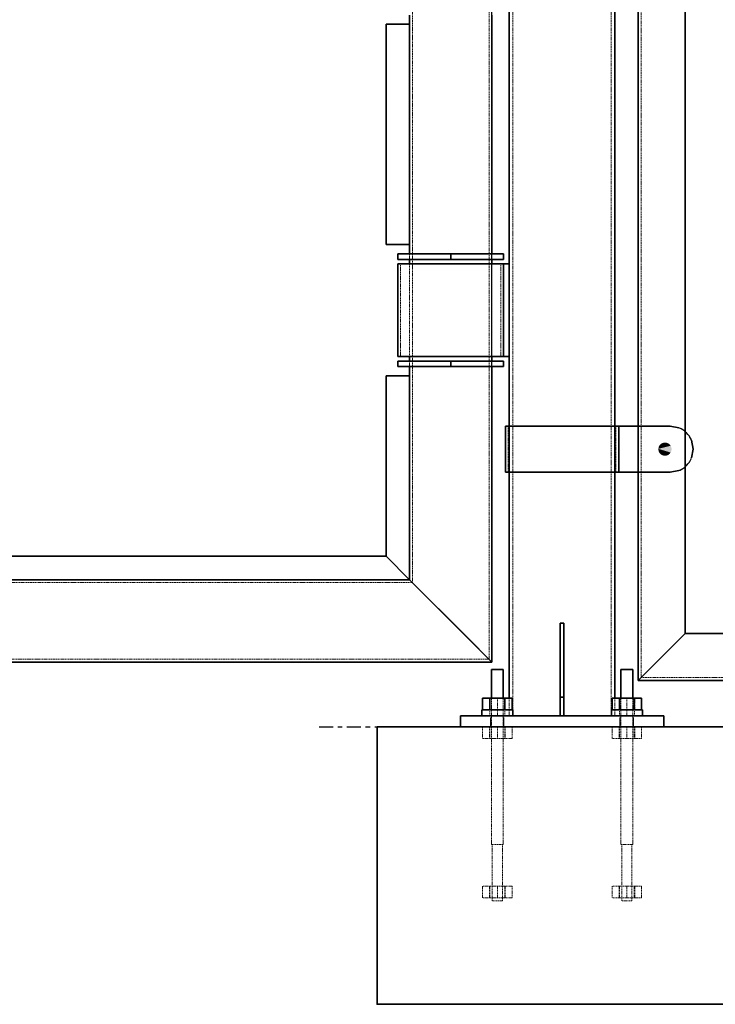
# Model space of a CAD drawing. Header units: millimetres. Extents: x 87190 to 157510, y -45248 to -22739.
# Tile 3 of 20: x 88944 to 89696, y -32898 to -31833. Entities that reach past the tile are written whole.
import ezdxf

# ---------------------------------------------------------------- set-up
doc = ezdxf.new("R2010")
doc.units = ezdxf.units.MM
doc.header["$LTSCALE"] = 5
for name, pattern in [('HIDDEN', [0.375, 0.25, -0.125]), ('XKITLINE00', [0]), ('XKITLINE01', [4, 1, -1, 1, -1]), ('XKITLINE02', [4, 2, -2]), ('XKITLINE03', [6, 3, -1, 1, -1])]:
    doc.linetypes.add(name, pattern=pattern)
for name, color, linetype, lineweight in [('C-PRI', 134, 'Continuous', 35), ('S-NUEVA', 3, 'Continuous', 35), ('S-PRI-OCU', 30, 'HIDDEN', 9)]:
    doc.layers.add(name, color=color, linetype=linetype, lineweight=lineweight)

msp = doc.modelspace()

# ---------------------------------------------------------------- linework, layer by layer
at = {"ltscale": 5}
msp.add_line((89454.2, -32527.6), (89454.2, -30427.6), dxfattribs=at)
at = {"color": 8, "linetype": 'XKITLINE02'}
for p, q in [((89452.9, -32597.6), (89452.9, -32585.6)), ((89452.9, -32597.6), (89452.9, -32585.6)), ((89467.2, -32597.6), (89467.2, -32585.6)), ((89467.2, -32597.6), (89467.2, -32585.6)), ((89592.9, -32597.6), (89592.9, -32585.6)), ((89592.9, -32597.6), (89592.9, -32585.6)), ((89607.2, -32597.6), (89607.2, -32585.6)), ((89607.2, -32597.6), (89607.2, -32585.6))]:
    msp.add_line(p, q, dxfattribs=at)
at = {"color": 251, "linetype": 'XKITLINE03'}
msp.add_line((89267.5, -32597.6), (89817.9, -32597.6), dxfattribs=at)
at = {"color": 135, "linetype": 'XKITLINE00'}
for p, q in [((89380.1, -32597.6), (89680.1, -32597.6)), ((89545.9, -32597.6), (89745.9, -32597.6))]:
    msp.add_line(p, q, dxfattribs=at)
at = {"linetype": 'XKITLINE00'}
for start, end in [(22.5, 67.5), (292.5, 337.5)]:
    msp.add_arc((89646.8, -32297.6), 25, start, end, dxfattribs=at)
at = {"color": 134, "linetype": 'XKITLINE01'}
for start, end in [(22.5, 67.5), (292.5, 337.5)]:
    msp.add_arc((89646.8, -32297.6), 25, start, end, dxfattribs=at)
at = {"color": 8, "linetype": 'Continuous'}
for points in [[(89634.1, -32297.2), (89642.6, -32290.6), (89642.3, -32290.5)], [(89634.1, -32297.2), (89642.3, -32290.5), (89641.9, -32290.5)], [(89634.1, -32297.2), (89641.9, -32290.5), (89641.6, -32290.5)], [(89634.1, -32297.2), (89641.6, -32290.5), (89641.2, -32290.5)], [(89634.1, -32297.2), (89641.2, -32290.5), (89640.9, -32290.5)], [(89634.1, -32297.2), (89640.9, -32290.5), (89640.5, -32290.5)], [(89634.1, -32297.2), (89640.5, -32290.5), (89640.2, -32290.5)], [(89634.1, -32297.2), (89640.2, -32290.5), (89639.8, -32290.6)], [(89634.1, -32297.2), (89643, -32290.7), (89642.6, -32290.6)], [(89634.1, -32297.2), (89639.8, -32290.6), (89639.5, -32290.7)], [(89634.1, -32297.2), (89643.3, -32290.8), (89643, -32290.7)], [(89634.1, -32297.2), (89639.5, -32290.7), (89639.2, -32290.8)], [(89634.1, -32297.2), (89643.6, -32290.9), (89643.3, -32290.8)], [(89634.1, -32297.2), (89639.2, -32290.8), (89638.8, -32290.9)], [(89634.1, -32297.2), (89644, -32291), (89643.6, -32290.9)], [(89634.1, -32297.2), (89638.8, -32290.9), (89638.5, -32291)], [(89634.1, -32297.2), (89644.3, -32291.1), (89644, -32291)], [(89634.1, -32297.2), (89638.5, -32291), (89638.2, -32291.1)], [(89634.1, -32297.2), (89644.6, -32291.3), (89644.3, -32291.1)], [(89634.1, -32297.2), (89638.2, -32291.1), (89637.9, -32291.3)], [(89634.1, -32297.2), (89644.9, -32291.5), (89644.6, -32291.3)], [(89634.1, -32297.2), (89637.9, -32291.3), (89637.6, -32291.5)], [(89634.1, -32297.2), (89645.2, -32291.6), (89644.9, -32291.5)], [(89634.1, -32297.2), (89637.6, -32291.5), (89637.3, -32291.6)], [(89634.1, -32297.2), (89645.5, -32291.8), (89645.2, -32291.6)], [(89634.1, -32297.2), (89637.3, -32291.6), (89637, -32291.8)], [(89634.1, -32297.2), (89645.7, -32292.1), (89645.5, -32291.8)], [(89634.1, -32297.2), (89637, -32291.8), (89636.7, -32292.1)], [(89634.1, -32297.2), (89646, -32292.3), (89645.7, -32292.1)], [(89634.1, -32297.2), (89636.7, -32292.1), (89636.5, -32292.3)], [(89634.1, -32297.2), (89646.3, -32292.5), (89646, -32292.3)], [(89634.1, -32297.2), (89636.5, -32292.3), (89636.2, -32292.5)], [(89634.1, -32297.2), (89646.5, -32292.8), (89646.3, -32292.5)], [(89634.1, -32297.2), (89636.2, -32292.5), (89636, -32292.8)], [(89634.1, -32297.2), (89646.7, -32293), (89646.5, -32292.8)], [(89634.1, -32297.2), (89636, -32292.8), (89635.7, -32293)], [(89634.1, -32297.2), (89646.9, -32293.3), (89646.7, -32293)], [(89634.1, -32297.2), (89635.7, -32293), (89635.5, -32293.3)], [(89634.1, -32297.2), (89647.1, -32293.6), (89646.9, -32293.3)], [(89634.1, -32297.2), (89635.5, -32293.3), (89635.3, -32293.6)], [(89634.1, -32297.2), (89647.3, -32293.9), (89647.1, -32293.6)], [(89634.1, -32297.2), (89635.3, -32293.6), (89635.1, -32293.9)], [(89634.1, -32297.2), (89647.5, -32294.2), (89647.3, -32293.9)], [(89634.1, -32297.2), (89635.1, -32293.9), (89635, -32294.2)], [(89634.1, -32297.2), (89647.7, -32294.5), (89647.5, -32294.2)], [(89634.1, -32297.2), (89635, -32294.2), (89634.8, -32294.5)], [(89634.1, -32297.2), (89647.8, -32294.8), (89647.7, -32294.5)], [(89634.1, -32297.2), (89634.8, -32294.5), (89634.7, -32294.8)], [(89634.1, -32297.2), (89647.9, -32295.2), (89647.8, -32294.8)], [(89634.1, -32297.2), (89634.7, -32294.8), (89634.5, -32295.2)], [(89634.1, -32297.2), (89648, -32295.5), (89647.9, -32295.2)], [(89634.1, -32297.2), (89634.5, -32295.2), (89634.4, -32295.5)], [(89634.1, -32297.2), (89648.1, -32295.8), (89648, -32295.5)], [(89634.1, -32297.2), (89634.4, -32295.5), (89634.3, -32295.8)], [(89634.1, -32297.2), (89648.2, -32296.2), (89648.1, -32295.8)], [(89634.1, -32297.2), (89634.3, -32295.8), (89634.3, -32296.2)], [(89634.1, -32297.2), (89648.3, -32296.5), (89648.2, -32296.2)], [(89634.1, -32297.2), (89634.3, -32296.2), (89634.2, -32296.5)], [(89634.1, -32297.2), (89648.3, -32296.9), (89648.3, -32296.5)], [(89634.1, -32297.2), (89634.2, -32296.5), (89634.2, -32296.9)], [(89634.1, -32297.2), (89648.3, -32297.2), (89648.3, -32296.9)], [(89634.1, -32297.2), (89634.1, -32297.6), (89634.1, -32297.9)], [(89634.1, -32297.2), (89634.1, -32297.9), (89634.2, -32298.2)], [(89634.1, -32297.2), (89634.2, -32298.2), (89634.2, -32298.6)], [(89634.1, -32297.2), (89634.2, -32298.6), (89634.3, -32298.9)], [(89634.1, -32297.2), (89634.3, -32298.9), (89634.3, -32299.3)], [(89634.1, -32297.2), (89634.3, -32299.3), (89634.4, -32299.6)], [(89634.1, -32297.2), (89634.4, -32299.6), (89634.5, -32299.9)], [(89634.1, -32297.2), (89634.5, -32299.9), (89634.7, -32300.3)], [(89634.1, -32297.2), (89634.7, -32300.3), (89634.8, -32300.6)], [(89634.1, -32297.2), (89634.8, -32300.6), (89635, -32300.9)], [(89634.1, -32297.2), (89635, -32300.9), (89635.1, -32301.2)], [(89634.1, -32297.2), (89635.1, -32301.2), (89635.3, -32301.5)], [(89634.1, -32297.2), (89635.3, -32301.5), (89635.5, -32301.8)], [(89634.1, -32297.2), (89635.5, -32301.8), (89635.7, -32302.1)], [(89634.1, -32297.2), (89635.7, -32302.1), (89636, -32302.3)], [(89634.1, -32297.2), (89636, -32302.3), (89636.2, -32302.6)], [(89634.1, -32297.2), (89636.2, -32302.6), (89636.5, -32302.8)], [(89634.1, -32297.2), (89636.5, -32302.8), (89636.7, -32303)], [(89634.1, -32297.2), (89636.7, -32303), (89637, -32303.3)], [(89634.1, -32297.2), (89637, -32303.3), (89637.3, -32303.5)], [(89634.1, -32297.2), (89637.3, -32303.5), (89637.6, -32303.6)], [(89634.1, -32297.2), (89637.6, -32303.6), (89637.9, -32303.8)], [(89634.1, -32297.2), (89637.9, -32303.8), (89638.2, -32304)], [(89634.1, -32297.2), (89638.2, -32304), (89638.5, -32304.1)], [(89634.1, -32297.2), (89638.5, -32304.1), (89638.8, -32304.2)], [(89634.1, -32297.2), (89638.8, -32304.2), (89639.2, -32304.3)], [(89634.1, -32297.2), (89639.2, -32304.3), (89639.5, -32304.4)], [(89634.1, -32297.2), (89639.5, -32304.4), (89639.8, -32304.5)], [(89634.1, -32297.2), (89639.8, -32304.5), (89640.2, -32304.6)], [(89634.1, -32297.2), (89640.2, -32304.6), (89640.5, -32304.6)], [(89634.1, -32297.2), (89640.5, -32304.6), (89640.9, -32304.6)], [(89634.1, -32297.2), (89640.9, -32304.6), (89641.2, -32304.7)], [(89634.1, -32297.2), (89641.2, -32304.7), (89641.6, -32304.6)], [(89634.1, -32297.2), (89641.6, -32304.6), (89641.9, -32304.6)], [(89634.1, -32297.2), (89641.9, -32304.6), (89642.3, -32304.6)], [(89634.1, -32297.2), (89642.3, -32304.6), (89642.6, -32304.5)], [(89634.1, -32297.2), (89642.6, -32304.5), (89643, -32304.4)], [(89634.1, -32297.2), (89643, -32304.4), (89643.3, -32304.3)], [(89634.1, -32297.2), (89643.3, -32304.3), (89643.6, -32304.2)], [(89634.1, -32297.2), (89643.6, -32304.2), (89644, -32304.1)], [(89634.1, -32297.2), (89644, -32304.1), (89644.3, -32304)], [(89634.1, -32297.2), (89644.3, -32304), (89644.6, -32303.8)], [(89634.1, -32297.2), (89644.6, -32303.8), (89644.9, -32303.6)], [(89634.1, -32297.2), (89644.9, -32303.6), (89645.2, -32303.5)], [(89634.1, -32297.2), (89645.2, -32303.5), (89645.5, -32303.3)], [(89634.1, -32297.2), (89645.5, -32303.3), (89645.7, -32303)], [(89634.1, -32297.2), (89645.7, -32303), (89646, -32302.8)], [(89634.1, -32297.2), (89646, -32302.8), (89646.3, -32302.6)], [(89634.1, -32297.2), (89646.3, -32302.6), (89646.5, -32302.3)], [(89634.1, -32297.2), (89646.5, -32302.3), (89646.7, -32302.1)], [(89634.1, -32297.2), (89646.7, -32302.1), (89646.9, -32301.8)], [(89634.1, -32297.2), (89646.9, -32301.8), (89647.1, -32301.5)], [(89634.1, -32297.2), (89647.1, -32301.5), (89647.3, -32301.2)], [(89634.1, -32297.2), (89647.3, -32301.2), (89647.5, -32300.9)], [(89634.1, -32297.2), (89647.5, -32300.9), (89647.7, -32300.6)], [(89634.1, -32297.2), (89647.7, -32300.6), (89647.8, -32300.3)], [(89634.1, -32297.2), (89647.8, -32300.3), (89647.9, -32299.9)], [(89634.1, -32297.2), (89647.9, -32299.9), (89648, -32299.6)], [(89634.1, -32297.2), (89648, -32299.6), (89648.1, -32299.3)], [(89634.1, -32297.2), (89648.1, -32299.3), (89648.2, -32298.9)], [(89634.1, -32297.2), (89648.2, -32298.9), (89648.3, -32298.6)], [(89634.1, -32297.2), (89648.3, -32298.6), (89648.3, -32298.2)], [(89634.1, -32297.2), (89648.3, -32298.2), (89648.3, -32297.9)], [(89634.1, -32297.2), (89648.3, -32297.9), (89648.3, -32297.6)], [(89634.1, -32297.2), (89648.3, -32297.6), (89648.3, -32297.2)]]:
    msp.add_solid(points, dxfattribs=at)
at = {"layer": 'C-PRI'}
msp.add_lwpolyline([(89330.1, -32597.5), (89730.1, -32597.5), (89730.1, -32897.5), (89330.1, -32897.5), (89330.1, -32597.5)], dxfattribs=at)
at = {"layer": 'S-NUEVA'}
for p, q in [((89587.2, -29997.6), (89587.2, -32566.5)), ((89612.2, -31272.6), (89612.2, -32192.6)), ((89663, -31266.6), (89663, -32198.9)), ((89472.9, -31817.4), (89472.9, -32566.5)), ((89365.3, -31828.4), (89365.3, -32086.4)), ((89454.2, -31828.4), (89454.2, -32086.4)), ((89365.3, -31838.4), (89339.9, -31838.4)), ((89339.9, -31838.4), (89339.9, -32076.4)), ((89365.3, -31838.4), (89365.3, -32076.4)), ((89365.3, -32076.4), (89339.9, -32076.4)), ((89352.5, -32092.4), (89352.5, -32086.4)), ((89466.8, -32086.4), (89352.5, -32086.4)), ((89466.8, -32092.4), (89352.5, -32092.4)), ((89365.3, -32092.4), (89365.3, -32097.4)), ((89409.7, -32092.4), (89409.7, -32086.4)), ((89454.2, -32092.4), (89454.2, -32097.4)), ((89466.8, -32092.4), (89466.8, -32086.4)), ((89352.5, -32197.4), (89352.5, -32097.4)), ((89466.8, -32097.4), (89352.5, -32097.4)), ((89466.8, -32197.4), (89466.8, -32097.4)), ((89472.9, -32097.4), (89466.9, -32097.4)), ((89466.9, -32097.4), (89466.9, -32197.4)), ((89472.9, -32097.4), (89472.9, -32097.4)), ((89472.9, -32097.4), (89472.9, -32197.4)), ((89352.5, -32197.4), (89466.8, -32197.4)), ((89365.3, -32197.4), (89365.3, -32202.4)), ((89454.2, -32197.4), (89454.2, -32202.4)), ((89466.9, -32197.4), (89472.9, -32197.4)), ((89472.9, -32197.4), (89472.9, -32197.4)), ((89612.2, -32547.6), (89612.2, -32192.6)), ((89663, -32198.9), (89663, -32496.8)), ((89352.5, -32208.4), (89352.5, -32202.4)), ((89466.8, -32202.4), (89352.5, -32202.4)), ((89466.8, -32208.4), (89352.5, -32208.4)), ((89365.3, -32208.4), (89365.3, -32218.4)), ((89409.7, -32208.4), (89409.7, -32202.4)), ((89454.2, -32208.4), (89454.2, -32527.6)), ((89466.8, -32208.4), (89466.8, -32202.4)), ((89365.3, -32218.4), (89339.9, -32218.4)), ((89339.9, -32218.4), (89339.9, -32413.3)), ((89365.3, -32218.4), (89365.3, -32438.7)), ((89339.9, -32413.3), (88568.5, -32413.3)), ((89365.3, -32438.7), (89339.9, -32413.3)), ((89365.3, -32438.7), (89339.9, -32413.3)), ((88559, -32438.7), (89365.3, -32438.7)), ((89426.7, -32500.1), (89365.3, -32438.7)), ((89454.2, -32527.6), (89365.3, -32438.7)), ((89528.1, -32585.6), (89528.1, -32485.6)), ((89528.1, -32485.6), (89532.1, -32485.6)), ((89532.1, -32585.6), (89532.1, -32485.6)), ((89663, -32496.8), (89612.2, -32547.6)), ((89612.2, -32547.6), (89663, -32496.8)), ((89663, -32496.8), (90779.9, -32496.8)), ((89454.2, -32527.6), (89426.7, -32500.1)), ((89454.2, -32527.6), (88534.7, -32527.6)), ((89453.7, -32566.5), (89453.7, -32535.6)), ((89453.7, -32535.6), (89466.4, -32535.6)), ((89466.4, -32566.5), (89466.4, -32535.6)), ((89593.7, -32566.5), (89593.7, -32535.6)), ((89606.4, -32535.6), (89593.7, -32535.6)), ((89606.4, -32566.5), (89606.4, -32535.6)), ((90779.9, -32547.6), (89612.2, -32547.6)), ((89476, -32566.5), (89444.2, -32566.5)), ((89444.2, -32579.2), (89444.2, -32566.5)), ((89452.1, -32579.2), (89452.1, -32566.5)), ((89468, -32566.5), (89468, -32579.2)), ((89476, -32579.2), (89476, -32566.5)), ((89532.1, -32565.6), (89528.1, -32565.6)), ((89584.2, -32579.2), (89584.2, -32566.5)), ((89608, -32566.5), (89584.2, -32566.5)), ((89592.1, -32566.5), (89592.1, -32579.2)), ((89616, -32566.5), (89608, -32566.5)), ((89608, -32579.2), (89608, -32566.5)), ((89616, -32579.2), (89616, -32566.5)), ((89445.1, -32579.2), (89443.4, -32579.2)), ((89443.4, -32585.6), (89443.4, -32579.2)), ((89445.1, -32579.2), (89476.8, -32579.2)), ((89476.8, -32579.2), (89476.8, -32585.6)), ((89616.8, -32579.2), (89583.4, -32579.2)), ((89583.4, -32579.2), (89583.4, -32585.6)), ((89616.8, -32585.6), (89616.8, -32579.2)), ((89420.1, -32585.6), (89640.1, -32585.6)), ((89420.1, -32585.6), (89420.1, -32597.6)), ((89528.1, -32585.6), (89532.1, -32585.6)), ((89640.1, -32597.6), (89640.1, -32585.6))]:
    msp.add_line(p, q, dxfattribs=at)
at = {"layer": 'S-NUEVA', "linetype": 'XKITLINE00'}
for p, q in [((89468.9, -32272.6), (89468.9, -32272.6)), ((89468.9, -32272.6), (89591.2, -32272.6)), ((89468.9, -32322.6), (89468.9, -32272.6)), ((89591.2, -32272.6), (89591.2, -32272.6)), ((89591.2, -32272.6), (89646.8, -32272.6)), ((89591.2, -32322.6), (89591.2, -32272.6)), ((89591.2, -32272.6), (89591.2, -32322.6)), ((89656.4, -32274.5), (89646.8, -32272.6)), ((89671.8, -32297.6), (89669.9, -32288)), ((89669.9, -32307.1), (89671.8, -32297.6)), ((89671.8, -32297.6), (89671.8, -32297.6)), ((89468.9, -32322.6), (89468.9, -32322.6)), ((89468.9, -32322.6), (89591.2, -32322.6)), ((89591.2, -32322.6), (89591.2, -32322.6)), ((89646.8, -32322.6), (89591.2, -32322.6)), ((89646.8, -32322.6), (89656.4, -32320.6)), ((89646.8, -32322.6), (89646.8, -32322.6))]:
    msp.add_line(p, q, dxfattribs=at)
at = {"layer": 'S-PRI-OCU'}
for p, q in [((89615.4, -29950.7), (89615.4, -32544.4)), ((89476.9, -29997.6), (89476.9, -32585.6)), ((89583.2, -29997.6), (89583.2, -32585.6)), ((89451.2, -30511), (89451.2, -32524.6)), ((89368.3, -30593.9), (89368.3, -32441.7)), ((89339.9, -31838.4), (89365.3, -31838.4)), ((89365.3, -32086.4), (89365.3, -32092.4)), ((89409.7, -32092.4), (89409.7, -32086.4)), ((89454.2, -32086.4), (89454.2, -32092.4)), ((89355.5, -32197.4), (89355.5, -32097.4)), ((89365.3, -32097.4), (89365.3, -32197.4)), ((89454.2, -32097.4), (89454.2, -32197.4)), ((89463.8, -32197.4), (89463.8, -32097.4)), ((89466.9, -32197.4), (89466.9, -32097.4)), ((89472.9, -32197.4), (89472.9, -32097.4)), ((89472.9, -32097.4), (89472.9, -32097.4)), ((89426.4, -32197.4), (89427.3, -32197.4)), ((89472.9, -32197.4), (89472.9, -32197.4)), ((89365.3, -32202.4), (89365.3, -32208.4)), ((89409.7, -32208.4), (89409.7, -32202.4)), ((89454.2, -32202.4), (89454.2, -32208.4)), ((89365.3, -32218.4), (89365.3, -32438.7)), ((89468.9, -32322.6), (89468.9, -32272.6)), ((89471.9, -32272.6), (89471.9, -32272.6)), ((89471.9, -32272.6), (89471.9, -32322.6)), ((89472.9, -32272.6), (89472.9, -32322.6)), ((89587.2, -32272.6), (89587.2, -32322.6)), ((89588.2, -32322.6), (89588.2, -32272.6)), ((89591.2, -32322.6), (89591.2, -32272.6)), ((89591.2, -32322.6), (89591.2, -32272.6)), ((89612.2, -32272.6), (89612.2, -32322.6)), ((89646.8, -32272.6), (89656.4, -32274.5)), ((89663, -32278.9), (89663, -32316.2)), ((89669.9, -32288), (89671.8, -32297.6)), ((89671.8, -32297.6), (89669.9, -32307.1)), ((89471.9, -32322.6), (89471.9, -32322.6)), ((89656.4, -32320.6), (89646.8, -32322.6)), ((88540.1, -32441.7), (89368.3, -32441.7)), ((88543.1, -32438.7), (89365.3, -32438.7)), ((89532.1, -32485.6), (89528.1, -32485.6)), ((89528.1, -32585.6), (89528.1, -32485.6)), ((89532.1, -32585.6), (89532.1, -32485.6)), ((89451.2, -32524.6), (88457.2, -32524.6)), ((89453.7, -32724.8), (89453.7, -32535.6)), ((89453.7, -32535.6), (89466.4, -32535.6)), ((89466.4, -32724.8), (89466.4, -32535.6)), ((89593.7, -32724.8), (89593.7, -32535.6)), ((89593.7, -32535.6), (89606.4, -32535.6)), ((89606.4, -32724.8), (89606.4, -32535.6)), ((89615.4, -32544.4), (90779.9, -32544.4)), ((89476, -32566.5), (89444.2, -32566.5)), ((89444.2, -32579.2), (89444.2, -32566.5)), ((89451.6, -32579.2), (89451.6, -32566.5)), ((89451.6, -32579.2), (89451.6, -32566.5)), ((89452.1, -32566.5), (89452.1, -32579.2)), ((89453.7, -32724.8), (89453.7, -32566.5)), ((89460.1, -32566.5), (89460.1, -32579.2)), ((89460.1, -32566.5), (89460.1, -32579.2)), ((89466.4, -32724.8), (89466.4, -32566.5)), ((89468, -32566.5), (89468, -32579.2)), ((89468.6, -32579.2), (89468.6, -32566.5)), ((89468.6, -32579.2), (89468.6, -32566.5)), ((89472.9, -32566.5), (89472.9, -32585.6)), ((89476, -32566.5), (89476, -32579.2)), ((89532.1, -32565.6), (89528.1, -32565.6)), ((89616, -32566.5), (89584.2, -32566.5)), ((89584.2, -32566.5), (89584.2, -32579.2)), ((89587.2, -32566.5), (89587.2, -32585.6)), ((89591.6, -32579.2), (89591.6, -32566.5)), ((89591.6, -32579.2), (89591.6, -32566.5)), ((89592.1, -32566.5), (89592.1, -32579.2)), ((89593.7, -32724.8), (89593.7, -32566.5)), ((89600.1, -32566.5), (89600.1, -32579.2)), ((89600.1, -32566.5), (89600.1, -32579.2)), ((89606.4, -32724.8), (89606.4, -32566.5)), ((89608, -32566.5), (89608, -32579.2)), ((89608.6, -32579.2), (89608.6, -32566.5)), ((89608.6, -32579.2), (89608.6, -32566.5)), ((89616, -32579.2), (89616, -32566.5)), ((89443.4, -32579.2), (89475.1, -32579.2)), ((89443.4, -32585.6), (89443.4, -32579.2)), ((89476, -32579.2), (89444.2, -32579.2)), ((89476, -32579.2), (89444.2, -32579.2)), ((89452, -32585.6), (89452, -32579.2)), ((89452, -32585.6), (89452, -32579.2)), ((89460.1, -32579.2), (89460.1, -32585.6)), ((89460.1, -32579.2), (89460.1, -32585.6)), ((89468.2, -32585.6), (89468.2, -32579.2)), ((89468.2, -32585.6), (89468.2, -32579.2)), ((89475.1, -32579.2), (89476.8, -32579.2)), ((89476.8, -32579.2), (89476.8, -32585.6)), ((89616.8, -32579.2), (89583.4, -32579.2)), ((89583.4, -32579.2), (89583.4, -32585.6)), ((89616, -32579.2), (89584.2, -32579.2)), ((89616, -32579.2), (89584.2, -32579.2)), ((89592, -32585.6), (89592, -32579.2)), ((89592, -32585.6), (89592, -32579.2)), ((89600.1, -32579.2), (89600.1, -32585.6)), ((89600.1, -32579.2), (89600.1, -32585.6)), ((89608.2, -32585.6), (89608.2, -32579.2)), ((89608.2, -32585.6), (89608.2, -32579.2)), ((89616.8, -32585.6), (89616.8, -32579.2)), ((89640.1, -32585.6), (89420.1, -32585.6)), ((89476.8, -32585.6), (89443.4, -32585.6)), ((89476.8, -32585.6), (89443.4, -32585.6)), ((89472.9, -32585.6), (89587.2, -32585.6)), ((89532.1, -32585.6), (89528.1, -32585.6)), ((89616.8, -32585.6), (89583.4, -32585.6)), ((89616.8, -32585.6), (89583.4, -32585.6)), ((89420.1, -32597.6), (89640.1, -32597.6)), ((89420.1, -32597.6), (89640.1, -32597.6)), ((89476, -32597.6), (89444.2, -32597.6)), ((89444.2, -32610.3), (89444.2, -32597.6)), ((89476, -32597.6), (89444.2, -32597.6)), ((89444.2, -32610.3), (89444.2, -32597.6)), ((89451.6, -32610.3), (89451.6, -32597.6)), ((89451.6, -32610.3), (89451.6, -32597.6)), ((89452.1, -32610.3), (89452.1, -32597.6)), ((89452.1, -32610.3), (89452.1, -32597.6)), ((89460.1, -32610.3), (89460.1, -32597.6)), ((89460.1, -32610.3), (89460.1, -32597.6)), ((89468, -32610.3), (89468, -32597.6)), ((89468, -32610.3), (89468, -32597.6)), ((89468.6, -32610.3), (89468.6, -32597.6)), ((89468.6, -32610.3), (89468.6, -32597.6)), ((89476, -32597.6), (89476, -32610.3)), ((89476, -32597.6), (89476, -32610.3)), ((89616, -32597.6), (89584.2, -32597.6)), ((89584.2, -32597.6), (89584.2, -32610.3)), ((89616, -32597.6), (89584.2, -32597.6)), ((89584.2, -32597.6), (89584.2, -32610.3)), ((89591.6, -32610.3), (89591.6, -32597.6)), ((89591.6, -32610.3), (89591.6, -32597.6)), ((89592.1, -32610.3), (89592.1, -32597.6)), ((89592.1, -32610.3), (89592.1, -32597.6)), ((89600.1, -32610.3), (89600.1, -32597.6)), ((89600.1, -32610.3), (89600.1, -32597.6)), ((89608, -32610.3), (89608, -32597.6)), ((89608, -32610.3), (89608, -32597.6)), ((89608.6, -32610.3), (89608.6, -32597.6)), ((89608.6, -32610.3), (89608.6, -32597.6)), ((89616, -32610.3), (89616, -32597.6)), ((89616, -32610.3), (89616, -32597.6)), ((89476, -32610.3), (89444.2, -32610.3)), ((89476, -32610.3), (89444.2, -32610.3)), ((89616, -32610.3), (89584.2, -32610.3)), ((89616, -32610.3), (89584.2, -32610.3)), ((89466.4, -32724.8), (89453.7, -32724.8)), ((89466.4, -32724.8), (89453.7, -32724.8)), ((89454.6, -32785.6), (89454.6, -32724.8)), ((89454.6, -32785.6), (89454.6, -32724.8)), ((89465.6, -32785.6), (89465.6, -32724.8)), ((89465.6, -32785.6), (89465.6, -32724.8)), ((89606.4, -32724.8), (89593.7, -32724.8)), ((89606.4, -32724.8), (89593.7, -32724.8)), ((89594.6, -32785.6), (89594.6, -32724.8)), ((89594.6, -32785.6), (89594.6, -32724.8)), ((89605.6, -32785.6), (89605.6, -32724.8)), ((89605.6, -32785.6), (89605.6, -32724.8)), ((89476, -32769.7), (89444.2, -32769.7)), ((89444.2, -32782.4), (89444.2, -32769.7)), ((89476, -32769.7), (89444.2, -32769.7)), ((89444.2, -32782.4), (89444.2, -32769.7)), ((89451.6, -32782.4), (89451.6, -32769.7)), ((89451.6, -32782.4), (89451.6, -32769.7)), ((89452.1, -32782.4), (89452.1, -32769.7)), ((89452.1, -32782.4), (89452.1, -32769.7)), ((89460.1, -32782.4), (89460.1, -32769.7)), ((89460.1, -32782.4), (89460.1, -32769.7)), ((89468, -32782.4), (89468, -32769.7)), ((89468, -32782.4), (89468, -32769.7)), ((89468.6, -32782.4), (89468.6, -32769.7)), ((89468.6, -32782.4), (89468.6, -32769.7)), ((89476, -32769.7), (89476, -32782.4)), ((89476, -32769.7), (89476, -32782.4)), ((89616, -32769.7), (89584.2, -32769.7)), ((89584.2, -32769.7), (89584.2, -32782.4)), ((89616, -32769.7), (89584.2, -32769.7)), ((89584.2, -32769.7), (89584.2, -32782.4)), ((89591.6, -32782.4), (89591.6, -32769.7)), ((89591.6, -32782.4), (89591.6, -32769.7)), ((89592.1, -32782.4), (89592.1, -32769.7)), ((89592.1, -32782.4), (89592.1, -32769.7)), ((89600.1, -32782.4), (89600.1, -32769.7)), ((89600.1, -32782.4), (89600.1, -32769.7)), ((89608, -32782.4), (89608, -32769.7)), ((89608, -32782.4), (89608, -32769.7)), ((89608.6, -32782.4), (89608.6, -32769.7)), ((89608.6, -32782.4), (89608.6, -32769.7)), ((89616, -32782.4), (89616, -32769.7)), ((89616, -32782.4), (89616, -32769.7)), ((89476, -32782.4), (89444.2, -32782.4)), ((89476, -32782.4), (89444.2, -32782.4)), ((89465.6, -32785.6), (89454.6, -32785.6)), ((89465.6, -32785.6), (89454.6, -32785.6)), ((89616, -32782.4), (89584.2, -32782.4)), ((89616, -32782.4), (89584.2, -32782.4)), ((89605.6, -32785.6), (89594.6, -32785.6)), ((89605.6, -32785.6), (89594.6, -32785.6))]:
    msp.add_line(p, q, dxfattribs=at)

doc.saveas('drawing.dxf')
